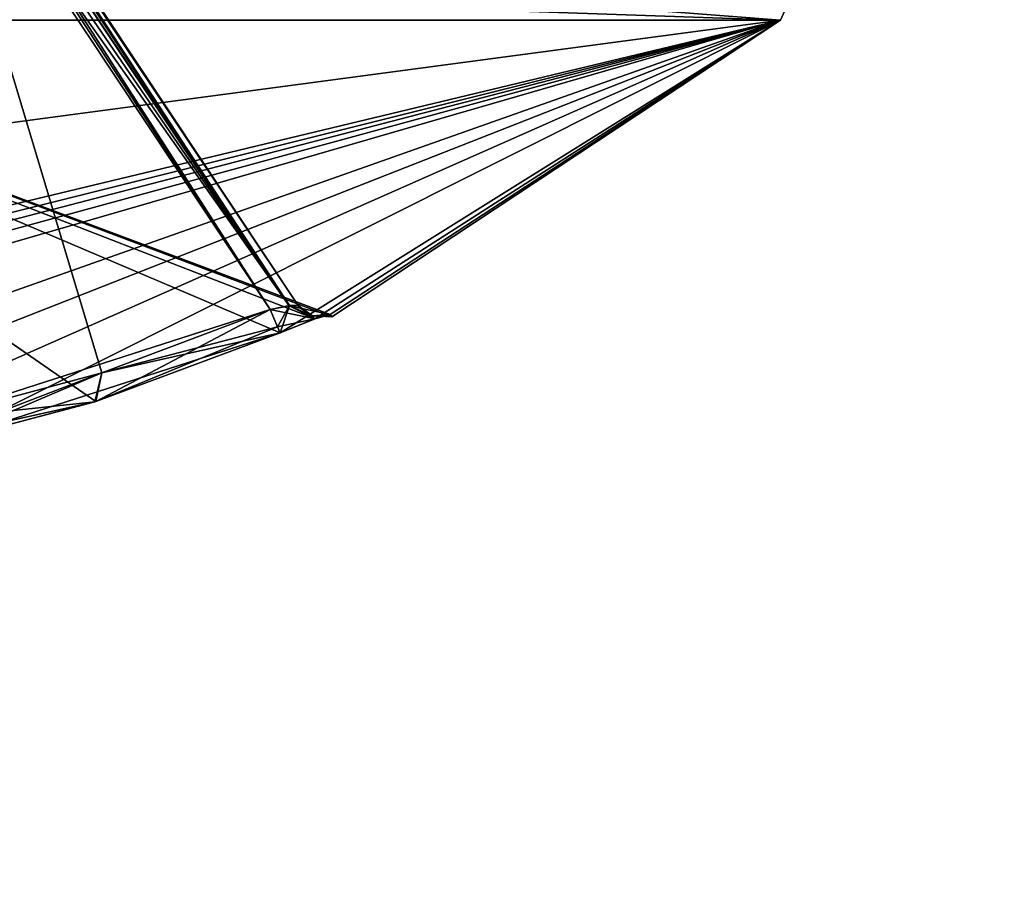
# Model space of a CAD drawing. Extents: x -250 to 250, y -430 to 356.
# Tile 250 of 256: x 151.86 to 155.71, y 234.14 to 237.6. Entities that reach past the tile are written whole.
import ezdxf

# ---------------------------------------------------------------- set-up
doc = ezdxf.new("R2010")
doc.units = 0
doc.header["$LTSCALE"] = 26.699852
for name, color, linetype in [('1349', 7, 'CONTINUOUS'), ('1353', 7, 'CONTINUOUS'), ('17', 7, 'CONTINUOUS'), ('18', 7, 'CONTINUOUS'), ('1844', 7, 'CONTINUOUS'), ('4082', 7, 'CONTINUOUS'), ('4094', 7, 'CONTINUOUS'), ('4095', 7, 'CONTINUOUS'), ('4096', 7, 'CONTINUOUS'), ('4106', 7, 'CONTINUOUS'), ('4108', 7, 'CONTINUOUS'), ('4123', 7, 'CONTINUOUS'), ('4132', 7, 'CONTINUOUS'), ('4133', 7, 'CONTINUOUS'), ('4134', 7, 'CONTINUOUS'), ('4135', 7, 'CONTINUOUS'), ('4136', 7, 'CONTINUOUS'), ('971', 7, 'CONTINUOUS'), ('989', 7, 'CONTINUOUS')]:
    doc.layers.add(name, color=color, linetype=linetype)

msp = doc.modelspace()

# ---------------------------------------------------------------- linework, layer by layer
at = {"layer": '1349', "color": 7, "linetype": 'CONTINUOUS'}
for points in [[(153.9703, 238.4645, -27.1108), (150, 237.5, -25.05), (150, 237.5293, -25.1207), (153.9703, 238.4645, -27.1108)], [(154.0897, 238.3729, -27.05), (150, 237.5, -25.05), (153.9703, 238.4645, -27.1108), (154.0897, 238.3729, -27.05)], [(150, 237.6, -25.15), (153.9703, 238.4645, -27.1108), (150, 237.5293, -25.1207), (150, 237.6, -25.15)]]:
    msp.add_3dface(points, dxfattribs=at)
at = {"layer": '1353', "color": 7, "linetype": 'CONTINUOUS'}
for points in [[(150, 237.5, -56.75), (153.5197, 238.143, -55.3732), (150, 237.5293, -56.6793), (150, 237.5, -56.75)], [(153.5197, 238.143, -55.3732), (150, 237.6, -56.65), (150, 237.5293, -56.6793), (153.5197, 238.143, -55.3732)]]:
    msp.add_3dface(points, dxfattribs=at)
at = {"layer": '17', "color": 7, "linetype": 'CONTINUOUS'}
for points in [[(210, 242, 11), (-210, 242, 11), (-210, 231), (210, 242, 11)], [(210, 231), (210, 242, 11), (-210, 231), (210, 231)]]:
    msp.add_3dface(points, dxfattribs=at)
at = {"layer": '18', "color": 7, "linetype": 'CONTINUOUS'}
for points in [[(210, 242, -11), (210, 231), (-210, 242, -11), (210, 242, -11)], [(210, 231), (-210, 231), (-210, 242, -11), (210, 231)]]:
    msp.add_3dface(points, dxfattribs=at)
at = {"layer": '1844', "color": 7, "linetype": 'CONTINUOUS'}
for points in [[(150, 237.5, -68.55), (164.3639, 257.5087, -68.65), (164.4648, 257.5037, -68.55), (150, 237.5, -68.55)], [(164.3639, 257.5087, -68.65), (150, 237.5, -68.55), (150, 237.5293, -68.6207), (164.3639, 257.5087, -68.65)], [(150, 237.6, -68.65), (164.3639, 257.5087, -68.65), (150, 237.5293, -68.6207), (150, 237.6, -68.65)]]:
    msp.add_3dface(points, dxfattribs=at)
at = {"layer": '4082', "color": 7, "linetype": 'CONTINUOUS'}
for points in [[(153.072, 236.4455, -48.2444), (153.0784, 236.436, -48.65), (150, 237.5962, -43.8167), (153.072, 236.4455, -48.2444)], [(150, 237.5962, -43.8167), (153.0784, 236.436, -48.65), (154.8333, 237.5962, -48.65), (150, 237.5962, -43.8167)], [(153.0135, 236.4288, -48.1024), (153.072, 236.4455, -48.2444), (150, 237.5962, -43.8167), (153.0135, 236.4288, -48.1024)], [(152.8767, 236.373, -48.0416), (153.0135, 236.4288, -48.1024), (150, 237.5962, -43.8167), (152.8767, 236.373, -48.0416)], [(152.1559, 236.1047, -48.0418), (152.8767, 236.373, -48.0416), (150, 237.5962, -43.8167), (152.1559, 236.1047, -48.0418)], [(151.521, 235.9375, -48.0416), (152.1559, 236.1047, -48.0418), (150, 237.5962, -43.8167), (151.521, 235.9375, -48.0416)], [(154.8333, 237.5962, -48.65), (150, 236.436, -51.7283), (150, 236.9521, -52.6481), (154.8333, 237.5962, -48.65)], [(150.203, 236.4384, -51.7268), (150, 236.436, -51.7283), (154.8333, 237.5962, -48.65), (150.203, 236.4384, -51.7268)], [(150, 237.5962, -53.4833), (154.8333, 237.5962, -48.65), (150, 236.9521, -52.6481), (150, 237.5962, -53.4833)], [(150.4056, 236.4455, -51.722), (150.203, 236.4384, -51.7268), (154.8333, 237.5962, -48.65), (150.4056, 236.4455, -51.722)], [(150.5476, 236.4288, -51.6635), (150.4056, 236.4455, -51.722), (154.8333, 237.5962, -48.65), (150.5476, 236.4288, -51.6635)], [(150.6084, 236.373, -51.5267), (150.5476, 236.4288, -51.6635), (154.8333, 237.5962, -48.65), (150.6084, 236.373, -51.5267)], [(150.6083, 236.1032, -50.8011), (150.6084, 236.373, -51.5267), (154.8333, 237.5962, -48.65), (150.6083, 236.1032, -50.8011)], [(150.6084, 235.9375, -50.171), (150.6083, 236.1032, -50.8011), (154.8333, 237.5962, -48.65), (150.6084, 235.9375, -50.171)], [(150.9008, 235.8568, -49.5015), (150.6084, 235.9375, -50.171), (154.8333, 237.5962, -48.65), (150.9008, 235.8568, -49.5015)], [(151.521, 235.9375, -49.2584), (150.9008, 235.8568, -49.5015), (154.8333, 237.5962, -48.65), (151.521, 235.9375, -49.2584)], [(152.8767, 236.373, -49.2584), (151.521, 235.9375, -49.2584), (154.8333, 237.5962, -48.65), (152.8767, 236.373, -49.2584)], [(153.0115, 236.428, -49.1997), (152.8767, 236.373, -49.2584), (154.8333, 237.5962, -48.65), (153.0115, 236.428, -49.1997)], [(153.072, 236.4455, -49.0556), (153.0115, 236.428, -49.1997), (154.8333, 237.5962, -48.65), (153.072, 236.4455, -49.0556)], [(153.0784, 236.436, -48.65), (153.072, 236.4455, -49.0556), (154.8333, 237.5962, -48.65), (153.0784, 236.436, -48.65)], [(152.1511, 236.1032, -49.2583), (151.521, 235.9375, -49.2584), (152.8767, 236.373, -49.2584), (152.1511, 236.1032, -49.2583)]]:
    msp.add_3dface(points, dxfattribs=at)
at = {"layer": '4094', "color": 7, "linetype": 'CONTINUOUS'}
for points in [[(151.5, 238.477, -48.15), (152.837, 236.4644, -48.15), (152.1793, 236.2167, -48.15), (151.5, 238.477, -48.15)], [(151.5, 236.0349, -48.15), (151.5, 238.477, -48.15), (152.1793, 236.2167, -48.15), (151.5, 236.0349, -48.15)]]:
    msp.add_3dface(points, dxfattribs=at)
at = {"layer": '4095', "color": 7, "linetype": 'CONTINUOUS'}
for points in [[(151.5, 238.477, -49.15), (151.5, 236.0349, -49.15), (152.837, 236.4644, -49.15), (151.5, 238.477, -49.15)], [(152.837, 236.4644, -49.15), (151.5, 236.0349, -49.15), (152.1793, 236.2167, -49.15), (152.837, 236.4644, -49.15)]]:
    msp.add_3dface(points, dxfattribs=at)
at = {"layer": '4096', "color": 7, "linetype": 'CONTINUOUS'}
for points in [[(150.804, 239.7053, -48.25), (152.9463, 236.4806, -49.05), (152.9463, 236.4806, -48.25), (150.804, 239.7053, -48.25)], [(150.804, 239.7053, -49.05), (152.9463, 236.4806, -49.05), (150.804, 239.7053, -48.25), (150.804, 239.7053, -49.05)], [(152.9463, 236.4806, -48.25), (152.9463, 236.4806, -49.05), (152.9526, 236.4712, -48.65), (152.9463, 236.4806, -48.25)]]:
    msp.add_3dface(points, dxfattribs=at)
at = {"layer": '4106', "color": 7, "linetype": 'CONTINUOUS'}
for points in [[(150.7712, 239.6835, -48.1704), (150.7954, 239.6996, -48.2056), (152.9125, 236.4799, -48.18), (150.7712, 239.6835, -48.1704)], [(150.7712, 239.6835, -48.1704), (152.837, 236.4644, -48.15), (151.2403, 238.9158, -48.1536), (150.7712, 239.6835, -48.1704)], [(152.837, 236.4644, -48.15), (150.7712, 239.6835, -48.1704), (152.9125, 236.4799, -48.18), (152.837, 236.4644, -48.15)], [(150.7954, 239.6996, -48.2056), (150.804, 239.7053, -48.25), (152.9125, 236.4799, -48.18), (150.7954, 239.6996, -48.2056)], [(150.804, 239.7053, -48.25), (152.9463, 236.4806, -48.25), (152.9125, 236.4799, -48.18), (150.804, 239.7053, -48.25)], [(152.837, 236.4644, -48.15), (151.5, 238.477, -48.15), (151.2403, 238.9158, -48.1536), (152.837, 236.4644, -48.15)]]:
    msp.add_3dface(points, dxfattribs=at)
at = {"layer": '4108', "color": 7, "linetype": 'CONTINUOUS'}
for points in [[(150.7954, 239.6996, -49.0944), (150.7712, 239.6835, -49.1296), (152.9114, 236.4797, -49.121), (150.7954, 239.6996, -49.0944)], [(150.7712, 239.6835, -49.1296), (151.2403, 238.9158, -49.1464), (152.9114, 236.4797, -49.121), (150.7712, 239.6835, -49.1296)], [(152.9463, 236.4806, -49.05), (150.804, 239.7053, -49.05), (150.7954, 239.6996, -49.0944), (152.9463, 236.4806, -49.05)], [(152.9463, 236.4806, -49.05), (150.7954, 239.6996, -49.0944), (152.9114, 236.4797, -49.121), (152.9463, 236.4806, -49.05)], [(151.2403, 238.9158, -49.1464), (151.5, 238.477, -49.15), (152.9114, 236.4797, -49.121), (151.2403, 238.9158, -49.1464)], [(151.5, 238.477, -49.15), (152.837, 236.4644, -49.15), (152.9114, 236.4797, -49.121), (151.5, 238.477, -49.15)]]:
    msp.add_3dface(points, dxfattribs=at)
at = {"layer": '4123', "color": 7, "linetype": 'CONTINUOUS'}
for points in [[(155, 237.9688, -48.65), (150, 237.5962, -53.4833), (150, 237.7647, -53.6064), (155, 237.9688, -48.65)], [(154.8333, 237.5962, -48.65), (150, 237.9688, -43.65), (150, 237.7647, -43.6936), (154.8333, 237.5962, -48.65)], [(154.8333, 237.5962, -48.65), (155, 237.9688, -48.65), (150, 237.9688, -43.65), (154.8333, 237.5962, -48.65)], [(154.8333, 237.5962, -48.65), (150, 237.5962, -53.4833), (155, 237.9688, -48.65), (154.8333, 237.5962, -48.65)], [(150, 237.5962, -43.8167), (154.8333, 237.5962, -48.65), (150, 237.7647, -43.6936), (150, 237.5962, -43.8167)]]:
    msp.add_3dface(points, dxfattribs=at)
at = {"layer": '4132', "color": 7, "linetype": 'CONTINUOUS'}
for points in [[(152.1559, 236.1047, -48.0418), (152.837, 236.4644, -48.15), (152.8663, 236.3969, -48.1177), (152.1559, 236.1047, -48.0418)], [(152.837, 236.4644, -48.15), (152.1559, 236.1047, -48.0418), (152.1793, 236.2167, -48.15), (152.837, 236.4644, -48.15)], [(152.8767, 236.373, -48.0416), (152.1559, 236.1047, -48.0418), (152.8663, 236.3969, -48.1177), (152.8767, 236.373, -48.0416)], [(151.5, 236.0349, -48.15), (152.1793, 236.2167, -48.15), (151.5155, 235.9629, -48.1177), (151.5, 236.0349, -48.15)], [(152.1793, 236.2167, -48.15), (151.521, 235.9375, -48.0416), (151.5155, 235.9629, -48.1177), (152.1793, 236.2167, -48.15)], [(152.1559, 236.1047, -48.0418), (151.521, 235.9375, -48.0416), (152.1793, 236.2167, -48.15), (152.1559, 236.1047, -48.0418)]]:
    msp.add_3dface(points, dxfattribs=at)
at = {"layer": '4133', "color": 7, "linetype": 'CONTINUOUS'}
for points in [[(152.837, 236.4644, -48.15), (152.9125, 236.4799, -48.18), (152.8663, 236.3969, -48.1177), (152.837, 236.4644, -48.15)], [(152.9125, 236.4799, -48.18), (152.8767, 236.373, -48.0416), (152.8663, 236.3969, -48.1177), (152.9125, 236.4799, -48.18)], [(153.0135, 236.4288, -48.1024), (152.8767, 236.373, -48.0416), (152.9125, 236.4799, -48.18), (153.0135, 236.4288, -48.1024)], [(152.9463, 236.4806, -48.25), (153.0135, 236.4288, -48.1024), (152.9125, 236.4799, -48.18), (152.9463, 236.4806, -48.25)], [(153.0135, 236.4288, -48.1024), (152.9463, 236.4806, -48.25), (153.0026, 236.4397, -48.2463), (153.0135, 236.4288, -48.1024)], [(153.072, 236.4455, -48.2444), (153.0135, 236.4288, -48.1024), (153.0026, 236.4397, -48.2463), (153.072, 236.4455, -48.2444)]]:
    msp.add_3dface(points, dxfattribs=at)
at = {"layer": '4134', "color": 7, "linetype": 'CONTINUOUS'}
for points in [[(152.9463, 236.4806, -48.25), (152.9526, 236.4712, -48.65), (153.0026, 236.4397, -49.0537), (152.9463, 236.4806, -48.25)], [(152.9526, 236.4712, -48.65), (152.9463, 236.4806, -49.05), (153.0026, 236.4397, -49.0537), (152.9526, 236.4712, -48.65)], [(152.9463, 236.4806, -48.25), (153.0026, 236.4397, -49.0537), (153.0026, 236.4397, -48.2463), (152.9463, 236.4806, -48.25)], [(153.0784, 236.436, -48.65), (153.072, 236.4455, -48.2444), (153.0026, 236.4397, -48.2463), (153.0784, 236.436, -48.65)], [(153.0026, 236.4397, -49.0537), (153.072, 236.4455, -49.0556), (153.0026, 236.4397, -48.2463), (153.0026, 236.4397, -49.0537)], [(153.072, 236.4455, -49.0556), (153.0784, 236.436, -48.65), (153.0026, 236.4397, -48.2463), (153.072, 236.4455, -49.0556)]]:
    msp.add_3dface(points, dxfattribs=at)
at = {"layer": '4135', "color": 7, "linetype": 'CONTINUOUS'}
for points in [[(152.837, 236.4644, -49.15), (153.0115, 236.428, -49.1997), (152.9114, 236.4797, -49.121), (152.837, 236.4644, -49.15)], [(153.0115, 236.428, -49.1997), (152.837, 236.4644, -49.15), (152.8663, 236.3969, -49.1823), (153.0115, 236.428, -49.1997)], [(152.9463, 236.4806, -49.05), (152.9114, 236.4797, -49.121), (153.0026, 236.4397, -49.0537), (152.9463, 236.4806, -49.05)], [(153.0115, 236.428, -49.1997), (153.072, 236.4455, -49.0556), (152.9114, 236.4797, -49.121), (153.0115, 236.428, -49.1997)], [(152.9114, 236.4797, -49.121), (153.072, 236.4455, -49.0556), (153.0026, 236.4397, -49.0537), (152.9114, 236.4797, -49.121)], [(152.8767, 236.373, -49.2584), (153.0115, 236.428, -49.1997), (152.8663, 236.3969, -49.1823), (152.8767, 236.373, -49.2584)]]:
    msp.add_3dface(points, dxfattribs=at)
at = {"layer": '4136', "color": 7, "linetype": 'CONTINUOUS'}
for points in [[(152.837, 236.4644, -49.15), (152.1793, 236.2167, -49.15), (152.8663, 236.3969, -49.1823), (152.837, 236.4644, -49.15)], [(152.1511, 236.1032, -49.2583), (152.8767, 236.373, -49.2584), (152.1793, 236.2167, -49.15), (152.1511, 236.1032, -49.2583)], [(152.1793, 236.2167, -49.15), (152.8767, 236.373, -49.2584), (152.8663, 236.3969, -49.1823), (152.1793, 236.2167, -49.15)], [(151.5, 236.0349, -49.15), (152.1511, 236.1032, -49.2583), (152.1793, 236.2167, -49.15), (151.5, 236.0349, -49.15)], [(152.1511, 236.1032, -49.2583), (151.5, 236.0349, -49.15), (151.5155, 235.9629, -49.1823), (152.1511, 236.1032, -49.2583)], [(151.521, 235.9375, -49.2584), (152.1511, 236.1032, -49.2583), (151.5155, 235.9629, -49.1823), (151.521, 235.9375, -49.2584)]]:
    msp.add_3dface(points, dxfattribs=at)
at = {"layer": '971', "color": 7, "linetype": 'CONTINUOUS'}
for points in [[(150, 237.5, -56.75), (164.4648, 257.5037, -68.55), (153.5197, 238.143, -55.3732), (150, 237.5, -56.75)], [(150, 237.5, -56.75), (150, 237.5, -68.55), (164.4648, 257.5037, -68.55), (150, 237.5, -56.75)], [(150, 237.5, -16.65), (154.0897, 238.3729, -27.05), (159.8291, 243.1936, -16.65), (150, 237.5, -16.65)], [(150, 237.5, -16.65), (150, 237.5, -25.05), (154.0897, 238.3729, -27.05), (150, 237.5, -16.65)]]:
    msp.add_3dface(points, dxfattribs=at)
at = {"layer": '989', "color": 7, "linetype": 'CONTINUOUS'}
msp.add_3dface([(150, 237.5, -16.65), (159.8291, 243.1936, -16.65), (150, 237.7929, -15.9429), (150, 237.5, -16.65)], dxfattribs=at)

doc.saveas('drawing.dxf')
